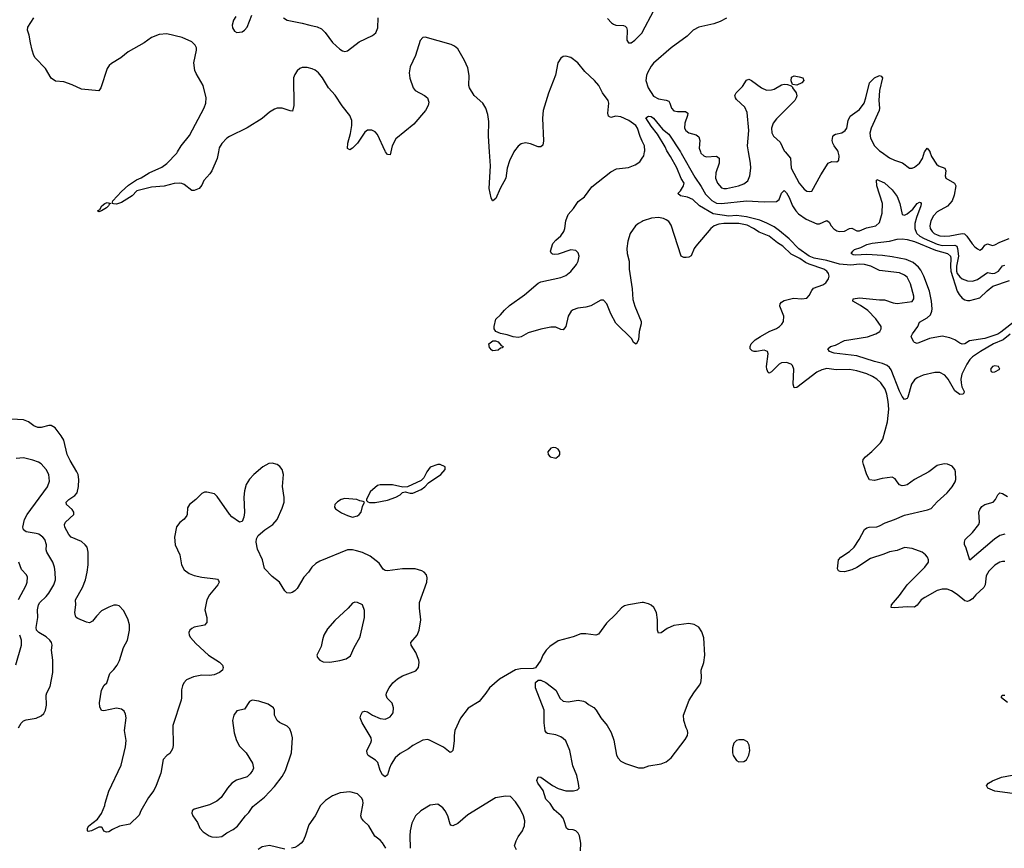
# Model space of a CAD drawing. Header units: inches. Extents: x 1449094 to 1618372, y 389908 to 534307.
# Tile 179 of 256: x 1525039 to 1532884, y 434450 to 441054. Entities that reach past the tile are written whole.
import ezdxf

# ---------------------------------------------------------------- set-up
doc = ezdxf.new("R2010")
doc.units = ezdxf.units.IN
doc.header["$MEASUREMENT"] = 0
for name, color, linetype in [('B5423', 7, 'Continuous'), ('B5424', 7, 'Continuous'), ('B5433', 7, 'Continuous'), ('B5434', 7, 'Continuous')]:
    doc.layers.add(name, color=color, linetype=linetype)

msp = doc.modelspace()

# ---------------------------------------------------------------- linework, layer by layer
at = {"layer": 'B5423', "color": 5}
for points, elevation in [([(1526622.8, 440000), (1526613.4, 439946.6), (1526570.2, 439849.8), (1526554.3, 439825.7), (1526507, 439773), (1526490, 439735.1), (1526470, 439709.6), (1526430, 439693.6), (1526410, 439693.3), (1526350, 439739.3), (1526330, 439749), (1526310, 439751.6), (1526270, 439749.1), (1526190, 439728.1), (1526090, 439718.3), (1525971, 439690), (1525935.5, 439650), (1525850, 439596.1), (1525810, 439584.8), (1525786.5, 439586.5), (1525775.3, 439590), (1525780.9, 439610), (1525850, 439683.7), (1525905.8, 439734.2), (1525970, 439778.8), (1526005.7, 439794.3), (1526070, 439834), (1526170, 439878.7), (1526211.8, 439908.2), (1526289.4, 439990), (1526295.5, 440000)], 580), ([(1527995.3, 440000), (1527990, 439976), (1527970, 439980.5), (1527954.7, 440000)], 580), ([(1528976.9, 440000), (1528941.1, 439930), (1528922, 439870), (1528913, 439790), (1528866.7, 439710), (1528834, 439630), (1528810, 439609.2), (1528806, 439610), (1528795.3, 439635.3), (1528778.9, 439710), (1528790.8, 439890), (1528782.9, 440000)], 580), ([(1530000, 439446.6), (1529969.5, 439430.5), (1529944.9, 439410), (1529903.9, 439350), (1529885.6, 439290), (1529877.5, 439230), (1529879.7, 439190), (1529895.8, 439130), (1529895.4, 439064.6), (1529918, 438910), (1529924.5, 438824.5), (1529940.2, 438770), (1529992, 438650), (1529991.8, 438630), (1529976, 438570), (1529970, 438502), (1529950, 438469.2), (1529930, 438481.2), (1529915.1, 438510), (1529790, 438636.2), (1529750, 438709.4), (1529718, 438790), (1529690, 438818.4), (1529670, 438817.6), (1529590, 438772.4), (1529550, 438762), (1529485.7, 438754.3), (1529450, 438741.3), (1529433, 438730), (1529408.7, 438690), (1529390, 438609.2), (1529370, 438582.7), (1529350, 438585.1), (1529310, 438604), (1529270, 438604.7), (1529190, 438587.7), (1529090, 438557.4), (1529033.9, 438526.1), (1529010, 438520.9), (1528970, 438525.8), (1528923.5, 438543.5), (1528870, 438552.4), (1528834, 438570), (1528818.9, 438590), (1528818.9, 438610), (1528831.7, 438668.3), (1528870, 438701.6), (1528900.9, 438739.1), (1528942.6, 438777.4), (1529059.8, 438860.2), (1529170, 438954), (1529190, 438964.9), (1529350, 439000.2), (1529390, 439014.3), (1529430, 439046), (1529476.1, 439103.9), (1529488.9, 439130), (1529496.5, 439170), (1529490, 439196.2), (1529470, 439214.7), (1529430, 439219.8), (1529330, 439186.6), (1529302.5, 439182.5), (1529284.1, 439184.1), (1529275.3, 439190), (1529269.3, 439210), (1529287, 439270), (1529310, 439296.3), (1529350, 439330.6), (1529375.2, 439364.8), (1529383.6, 439390), (1529389.6, 439450), (1529410, 439502.8), (1529451.1, 439548.9), (1529490, 439604.9), (1529538, 439642), (1529597.3, 439722.7), (1529750, 439842), (1529794.9, 439865.1), (1529890, 439877.4), (1529942.2, 439897.8), (1529979.2, 439920.8), (1530000, 439951.3)], 580), ([(1530000, 436408.2), (1529889.2, 436390.8), (1529858.6, 436381.4), (1529834.2, 436365.8), (1529790, 436315.6), (1529715.8, 436244.2), (1529650, 436157), (1529630, 436149.6), (1529550, 436159.7), (1529510, 436158.4), (1529450, 436135.1), (1529330, 436103.6), (1529261.7, 436058.3), (1529233.4, 436030), (1529207.7, 435990), (1529190, 435949), (1529150, 435889.2), (1529130, 435882.7), (1529030, 435880.9), (1528990, 435872.3), (1528860.7, 435799.3), (1528782.8, 435730), (1528753.4, 435686.6), (1528698.9, 435621.1), (1528612.6, 435567.4), (1528552.4, 435487.6), (1528507, 435390), (1528499.5, 435350), (1528501.1, 435310), (1528496.2, 435263.8), (1528490, 435228.7), (1528480.7, 435219.3), (1528470, 435213.2), (1528416.3, 435256.3), (1528310, 435309.6), (1528290, 435316.2), (1528250, 435311.8), (1528170.3, 435269.7), (1528137.5, 435242.5), (1528070, 435204.5), (1528030.6, 435170), (1527998.7, 435121.3), (1527984.9, 435090), (1527970, 435035.3), (1527950, 435019.3), (1527930, 435036), (1527911.6, 435070), (1527893.6, 435133.6), (1527873, 435153), (1527815.3, 435190), (1527806.3, 435206.3), (1527805.2, 435230), (1527836, 435290), (1527840.9, 435310), (1527839.3, 435330), (1527766.6, 435450), (1527752.7, 435490), (1527756, 435510), (1527770, 435538.8), (1527790, 435542.8), (1527810, 435537.3), (1527850, 435510.7), (1527910, 435484.4), (1527950, 435480.4), (1527970, 435486.4), (1527990, 435499.1), (1528013.6, 435530), (1528017, 435570), (1528007.2, 435607.2), (1527967.6, 435647.6), (1527959.3, 435670), (1527960.9, 435690), (1527983.7, 435730), (1528012.7, 435770), (1528050, 435802), (1528090, 435825.5), (1528195.1, 435864.9), (1528215.3, 435890), (1528221.2, 435930), (1528218, 435950), (1528194, 436010), (1528158, 436070), (1528156, 436090), (1528205.1, 436150), (1528222.9, 436190), (1528236.2, 436270), (1528223.9, 436363.9), (1528224.2, 436410), (1528282.9, 436570), (1528286.8, 436606.8), (1528280.9, 436630), (1528262.7, 436650), (1528242.6, 436662.6), (1528190, 436678.5), (1528090, 436678.2), (1527970, 436661.5), (1527950, 436663.5), (1527934, 436674), (1527902.2, 436722.2), (1527830, 436779.6), (1527770, 436807), (1527722, 436822), (1527690, 436829.6), (1527650, 436829.6), (1527430, 436739.6), (1527399.2, 436720.8), (1527367.7, 436690), (1527339.1, 436650), (1527301.6, 436610), (1527250, 436521.2), (1527230, 436501.2), (1527210, 436489.2), (1527190, 436484), (1527166.6, 436486.6), (1527150, 436502), (1527109, 436570), (1527050, 436617.2), (1526990, 436681.2), (1526974.5, 436750), (1526934.2, 436834.2), (1526923.7, 436890), (1526924.5, 436915.5), (1526938, 436942), (1526992.9, 436987.1), (1527057, 437030), (1527089.6, 437070), (1527130, 437160.7), (1527145.1, 437210), (1527146.5, 437246.5), (1527133.1, 437333.1), (1527141.3, 437430), (1527130, 437469.2), (1527112.8, 437492.8), (1527089.3, 437510), (1527050, 437519.7), (1527024.1, 437515.9), (1526976.3, 437490), (1526903, 437430), (1526870, 437392.3), (1526843.1, 437350), (1526830, 437298), (1526825.3, 437250), (1526830, 437126), (1526824, 437090), (1526810, 437055.3), (1526790, 437049.3), (1526730, 437093.2), (1526710, 437114), (1526612.7, 437252.7), (1526590, 437275.1), (1526530, 437289.2), (1526510, 437289.2), (1526490, 437279), (1526442.8, 437230), (1526390.8, 437190), (1526376.8, 437163.2), (1526374, 437110), (1526370, 437102), (1526350, 437074), (1526313.7, 437046.3), (1526287.7, 437012.3), (1526272.7, 436930), (1526276.4, 436870), (1526314.9, 436790), (1526328.4, 436710), (1526348, 436670), (1526390, 436641.6), (1526430, 436623.1), (1526490, 436610.4), (1526598, 436598), (1526614.4, 436594.4), (1526624, 436584), (1526627.3, 436570), (1526618, 436550), (1526550.3, 436470), (1526528.5, 436430), (1526514.9, 436350), (1526530.4, 436290), (1526530.3, 436249.7), (1526510, 436229.6), (1526430, 436211.5), (1526410, 436202), (1526394, 436190), (1526386, 436170), (1526388, 436150), (1526399.1, 436130), (1526441.7, 436081.7), (1526544, 435990), (1526630, 435934.4), (1526653.4, 435910), (1526659.1, 435890), (1526654, 435870), (1526630.8, 435850), (1526588.6, 435831.4), (1526550, 435826.9), (1526490, 435829.7), (1526423.5, 435816.5), (1526368, 435792), (1526346, 435770), (1526334.7, 435745.3), (1526327.5, 435712.5), (1526329, 435650), (1526324.9, 435630), (1526258.7, 435430), (1526262, 435270), (1526256.1, 435243.9), (1526234, 435206), (1526210, 435189.3), (1526182.9, 435157.1), (1526162.6, 435050), (1526124.9, 434950), (1526106.3, 434910), (1526066, 434854), (1526004.9, 434750), (1525990, 434715.3), (1525916.3, 434643.7), (1525833.4, 434626.6), (1525778.8, 434601.2), (1525750, 434582), (1525730, 434578), (1525710, 434586), (1525695.3, 434615.3), (1525690, 434618), (1525670, 434618), (1525610.6, 434589.4), (1525584, 434584), (1525578, 434590), (1525579, 434610), (1525589.3, 434630), (1525658, 434682), (1525691.6, 434728.4), (1525717.2, 434790), (1525719.3, 434810), (1525750, 434904.7), (1525846.1, 435113.9), (1525882.2, 435257.8), (1525887.7, 435310), (1525873.3, 435390), (1525886, 435490), (1525880.5, 435520.5), (1525870, 435544), (1525850, 435558.4), (1525810, 435566.3), (1525710, 435546.6), (1525689.2, 435549.2), (1525677.2, 435577.2), (1525674, 435610), (1525689.2, 435710), (1525712.7, 435750), (1525732, 435770), (1525758, 435842), (1525790, 435874), (1525814.5, 435910), (1525832.7, 435947.3), (1525866.2, 436050), (1525896.4, 436110), (1525912.3, 436187.7), (1525913.7, 436230), (1525900.1, 436280.1), (1525864.8, 436344.8), (1525830, 436382), (1525810, 436389), (1525790, 436388.7), (1525750, 436373.2), (1525690, 436342), (1525650, 436300.9), (1525619.2, 436260.8), (1525594, 436246), (1525570, 436251.8), (1525501.6, 436281.6), (1525489.6, 436289.6), (1525483.9, 436303.9), (1525478.4, 436330), (1525485.1, 436390), (1525482.9, 436430), (1525538.9, 436530), (1525562, 436590), (1525576.3, 436650), (1525583, 436710), (1525582.9, 436810), (1525575.1, 436850), (1525561.2, 436870), (1525530, 436896.2), (1525450, 436929.6), (1525430, 436952.3), (1525397.4, 437010), (1525394.7, 437030), (1525403, 437050), (1525469.5, 437110.5), (1525469.6, 437130), (1525457.6, 437150), (1525412, 437190), (1525409.6, 437210), (1525429.6, 437230), (1525478.8, 437261.2), (1525496, 437284), (1525507.6, 437332.4), (1525510.9, 437390), (1525503.5, 437430), (1525495.1, 437450), (1525440.3, 437540.3), (1525416.7, 437590), (1525390, 437702), (1525370, 437738.4), (1525322.2, 437802.2), (1525290, 437819.7), (1525270, 437820.5), (1525210, 437804.2), (1525184.4, 437804.4), (1525150, 437818), (1525109, 437850), (1525070, 437865.6), (1524927.3, 437872.7)], 620), ([(1525030, 435410.8), (1525050, 435447.3), (1525070, 435466), (1525090, 435475.3), (1525170, 435486.4), (1525210, 435505.5), (1525230, 435524), (1525245.1, 435550), (1525251.3, 435590), (1525249.7, 435670.4), (1525255.1, 435690), (1525281.3, 435738.7), (1525301.3, 435850), (1525303, 435950), (1525292.8, 436030), (1525296.3, 436070), (1525292.6, 436090), (1525279.8, 436110), (1525250, 436134.4), (1525191.5, 436170), (1525172.8, 436190), (1525168.9, 436210), (1525183.5, 436290), (1525180.4, 436350), (1525187.3, 436390), (1525198, 436410), (1525250, 436457.8), (1525270, 436482.3), (1525311.7, 436550), (1525323.9, 436590), (1525321.4, 436650), (1525314.8, 436690), (1525302, 436730), (1525253.7, 436810), (1525249.7, 436830), (1525252.4, 436870), (1525238.9, 436910), (1525221.6, 436930), (1525190, 436952.6), (1525170, 436959.7), (1525090, 436971.3), (1525068.7, 436988.7), (1525062.6, 437010), (1525078, 437070), (1525099.3, 437110), (1525261, 437330), (1525276.2, 437376.2), (1525269.7, 437430), (1525249.7, 437470), (1525210, 437514.3), (1525187.9, 437527.9), (1525144.2, 437544.2), (1525070, 437562.4), (1525010, 437556.8)], 640), ([(1525030, 436434), (1525090, 436548.2), (1525098.5, 436570), (1525101.3, 436610), (1525091.6, 436630), (1525053, 436673), (1525030.9, 436730)], 660), ([(1525008.5, 435911.5), (1525054, 436070), (1525053.3, 436110), (1525038.4, 436150)], 660), ([(1529506.3, 434430), (1529509.7, 434490), (1529498.9, 434550), (1529489.6, 434570), (1529469.7, 434589.7), (1529450, 434596.3), (1529410, 434599.7), (1529394.5, 434610), (1529378.5, 434670), (1529368.2, 434690), (1529352.8, 434710), (1529296.9, 434756.9), (1529266.7, 434806.7), (1529230, 434840.5), (1529209.8, 434910), (1529167.1, 434970), (1529159.7, 434990), (1529170, 435019.1), (1529190, 435017.1), (1529283, 434950), (1529330, 434927.6), (1529391.4, 434908.6), (1529451.8, 434908.2), (1529483.2, 434916.8), (1529497.2, 434930), (1529492.7, 434967.3), (1529477.6, 435030), (1529447.5, 435107.5), (1529422, 435230), (1529390, 435305.6), (1529370, 435326.3), (1529350, 435338.7), (1529310, 435354), (1529244.5, 435364.5), (1529235.3, 435370), (1529225.6, 435385.6), (1529217.2, 435450), (1529217.2, 435550), (1529149.5, 435729.5), (1529149.6, 435770.4), (1529170, 435790.7), (1529190, 435790.5), (1529230, 435770.4), (1529310, 435710.6), (1529345.1, 435645.1), (1529370, 435622.8), (1529410, 435617.3), (1529490, 435630.7), (1529530, 435622.8), (1529550, 435616), (1529570, 435596), (1529612.5, 435572.5), (1529632.1, 435552.1), (1529670.7, 435490), (1529720.7, 435430), (1529752.8, 435372.8), (1529772.5, 435312.5), (1529793.5, 435193.5), (1529807.7, 435167.7), (1529830, 435145.5), (1529865.9, 435125.8), (1529970, 435090.5), (1530000, 435092.1)], 620), ([(1527955.1, 434450), (1527930, 434493.3), (1527910, 434515.8), (1527867.7, 434547.7), (1527821.4, 434630), (1527777.4, 434670), (1527762.7, 434690), (1527757.3, 434710), (1527775.1, 434810), (1527773.3, 434830), (1527765.1, 434850), (1527730, 434883.6), (1527670, 434899.7), (1527592.9, 434892.9), (1527530, 434868.3), (1527475.8, 434830), (1527436.5, 434790), (1527392.9, 434710), (1527343.7, 434636.3), (1527314.4, 434545.6), (1527297.1, 434510), (1527280.5, 434490), (1527254, 434470), (1527230, 434456.9), (1527204.7, 434450)], 640), ([(1528997.2, 434437.2), (1528982, 434470), (1528994, 434510), (1529010, 434542.8), (1529044.5, 434590), (1529054, 434610), (1529060.5, 434630), (1529063, 434670), (1529052.6, 434710), (1529025.7, 434765.7), (1528990, 434819.5), (1528950, 434862.7), (1528910, 434866), (1528830, 434852.3), (1528610, 434717.4), (1528530, 434647.1), (1528490, 434629.6), (1528474.8, 434634.8), (1528470, 434642), (1528450, 434709.2), (1528427.8, 434750), (1528410, 434774), (1528370, 434802.9), (1528310, 434795.1), (1528235.5, 434750), (1528191.4, 434708.6), (1528163.6, 434650), (1528150.3, 434590), (1528147.4, 434550), (1528150.4, 434450)], 640), ([(1527150, 434442.9), (1527030, 434472.7), (1526970, 434461.2), (1526939.9, 434440.1)], 640)]:
    msp.add_lwpolyline(points, dxfattribs=dict(at, elevation=elevation))
for points, elevation in [([(1525670, 439523.7), (1525659, 439530), (1525678, 439542), (1525694, 439570), (1525716, 439590), (1525736.7, 439596.7), (1525762, 439590), (1525753.7, 439586.3), (1525746, 439570), (1525730, 439555.6), (1525690, 439529.6)], 580), ([(1528810, 438416), (1528800.1, 438420.1), (1528780.9, 438440.9), (1528777.2, 438470), (1528810, 438494.3), (1528830, 438494), (1528850, 438486), (1528876.3, 438456.3), (1528891.3, 438450), (1528882, 438438), (1528870, 438435.3), (1528850, 438419)], 580), ([(1529290, 437645.2), (1529270, 437639), (1529247.3, 437610), (1529251, 437590), (1529264.7, 437570), (1529310, 437558.8), (1529338.6, 437581.4), (1529344, 437590), (1529344, 437610), (1529328.7, 437630), (1529310, 437641.2)], 620), ([(1528390, 437509), (1528370, 437509), (1528310, 437489), (1528282.8, 437450), (1528258.5, 437401.5), (1528237.3, 437382.7), (1528127.7, 437332.3), (1528091.6, 437328.4), (1528010, 437346.6), (1527910, 437346), (1527890, 437341.2), (1527830.8, 437290), (1527802, 437230), (1527802, 437222), (1527811.6, 437211.6), (1527825.4, 437205.4), (1527870, 437207.3), (1527970, 437225.5), (1528035.3, 437250), (1528070, 437267.3), (1528090, 437286), (1528110, 437292), (1528150, 437281), (1528170, 437280.7), (1528238, 437310), (1528268, 437330), (1528296, 437364), (1528395.3, 437430), (1528428.7, 437470), (1528428, 437490)], 620), ([(1527630, 437237.6), (1527601, 437230), (1527570, 437212), (1527550.8, 437190), (1527546.8, 437170), (1527554.4, 437154.4), (1527603.4, 437123.4), (1527650, 437102), (1527690, 437090.6), (1527730, 437100.7), (1527744, 437110), (1527759, 437130), (1527770, 437174), (1527786, 437210), (1527775.3, 437215.3), (1527750, 437219), (1527726, 437230)], 620), ([(1527710, 436412.7), (1527690, 436404), (1527656.2, 436363.8), (1527550, 436265.1), (1527490, 436198.4), (1527462.4, 436150), (1527450.6, 436110.6), (1527442, 436058), (1527407.3, 435990), (1527410.8, 435970), (1527430.8, 435950), (1527457.3, 435937.3), (1527510, 435932.4), (1527590, 435946), (1527638.9, 435961.1), (1527674.8, 435985.3), (1527703.1, 436050), (1527748.4, 436130), (1527755.4, 436150), (1527785.1, 436290), (1527786, 436346), (1527769.6, 436389.6), (1527730, 436409.3)], 640), ([(1526890, 435629.6), (1526870, 435620.7), (1526830, 435559.3), (1526770, 435546), (1526743.8, 435510), (1526734.9, 435470), (1526748.5, 435371.5), (1526767.4, 435310), (1526790, 435264.9), (1526842, 435210), (1526894.8, 435130), (1526902.8, 435090), (1526894.8, 435070), (1526876.1, 435043.9), (1526850, 435019.3), (1526766.4, 434993.6), (1526730, 434969.6), (1526694, 434930), (1526644.2, 434855.8), (1526610, 434824.7), (1526550, 434797.6), (1526430, 434762), (1526412, 434750), (1526411.3, 434730), (1526418, 434710), (1526456.4, 434656.4), (1526474.9, 434610), (1526500.5, 434580.5), (1526547.3, 434550), (1526570, 434542.6), (1526610, 434538.7), (1526650, 434544.9), (1526690, 434573), (1526740.1, 434599.9), (1526773.1, 434626.9), (1526837.2, 434710), (1526864.2, 434735.8), (1526896.9, 434783.1), (1526990, 434857.3), (1527070, 434942), (1527130, 435023), (1527156.9, 435070), (1527204.2, 435210), (1527211.4, 435331.4), (1527205.4, 435365.4), (1527190, 435402), (1527170, 435424), (1527110, 435454), (1527089.4, 435469.4), (1527069.3, 435510), (1527069.3, 435550), (1527061.2, 435570), (1527017.7, 435597.7), (1526943.9, 435623.9)], 640)]:
    msp.add_lwpolyline(points, close=True, dxfattribs=dict(at, elevation=elevation))
at = {"layer": 'B5424', "color": 5, "elevation": 580}
for points in [[(1526295.5, 440000), (1526326, 440050), (1526391.2, 440130), (1526508.3, 440351.7), (1526521.2, 440390), (1526523.7, 440430), (1526499.9, 440530), (1526444.6, 440624.6), (1526434.3, 440650), (1526427.5, 440710), (1526448.7, 440810), (1526446.4, 440830), (1526437, 440850), (1526410, 440877.7), (1526333.1, 440913.1), (1526210, 440941.2), (1526150, 440935.5), (1526088.8, 440911.2), (1526030.8, 440869.2), (1525901.7, 440798.3), (1525845.7, 440750), (1525770, 440704.8), (1525751.1, 440688.9), (1525735.7, 440664.3), (1525684.8, 440510), (1525670, 440487.2), (1525530, 440501.3), (1525455.6, 440535.6), (1525390, 440558.2), (1525323.7, 440563.7), (1525288.1, 440588.1), (1525243.8, 440663.8), (1525162.7, 440750), (1525151.1, 440770), (1525138.3, 440810), (1525123.5, 440870), (1525115.3, 440930), (1525100.2, 440970), (1525104.7, 440995.3), (1525151.6, 441068.4)], [(1526760.1, 441079.9), (1526743.3, 441050), (1526732, 441010), (1526733.5, 440990), (1526750, 440961.8), (1526770, 440952.3), (1526810, 440957.2), (1526830.7, 440969.3), (1526850, 440993.4), (1526887.9, 441090)], [(1527140.9, 441070), (1527169.5, 441049.5), (1527290, 441027.6), (1527350, 441009.4), (1527410, 440997.8), (1527442.3, 440982.3), (1527472.7, 440952.7), (1527530, 440873.6), (1527590, 440819), (1527610, 440806.7), (1527630, 440801.5), (1527650, 440804.6), (1527743.5, 440876.5), (1527850, 440928.8), (1527875.8, 440950), (1527893, 440990), (1527894.9, 441070)], [(1529723.2, 441063.2), (1529753.1, 441030), (1529770, 441018.2), (1529790, 441009.4), (1529848.8, 441008.8), (1529863.4, 441003.4), (1529873.1, 440993.1), (1529878.9, 440970), (1529875.8, 440890), (1529890, 440870.5), (1529910, 440870.4), (1529941.6, 440890), (1529999.1, 440950), (1530000, 440951.8)], [(1528782.9, 440000), (1528773.9, 440126.1), (1528776.5, 440243.5), (1528770, 440297.2), (1528753, 440350), (1528728.5, 440390), (1528660.4, 440450), (1528621.7, 440510), (1528618.3, 440530), (1528619.7, 440610), (1528608.3, 440670), (1528583.5, 440730), (1528530, 440822.9), (1528504.4, 440844.4), (1528477.3, 440857.2), (1528270, 440914.7), (1528250, 440913.3), (1528230, 440889.5), (1528192.4, 440770), (1528150, 440677.6), (1528143, 440630), (1528148, 440588), (1528174.6, 440510), (1528190, 440488.9), (1528264, 440450), (1528287.7, 440430), (1528297.5, 440397.5), (1528292.7, 440370), (1528272.7, 440330), (1528179.1, 440220.9), (1528035.7, 440104.3), (1528006.4, 440050), (1527995.3, 440000)], [(1530000, 440085.6), (1529982.8, 440122.8), (1529960.4, 440190), (1529947.5, 440210), (1529893.7, 440250), (1529830, 440280.7), (1529790, 440285.2), (1529750, 440274.7), (1529730, 440285.6), (1529726.1, 440310), (1529732.5, 440390), (1529726.9, 440410), (1529681.6, 440470), (1529653.2, 440530), (1529618.6, 440570), (1529541.2, 440641.2), (1529484.8, 440710), (1529430, 440751.6), (1529390, 440763.9), (1529370, 440761.7), (1529350, 440748.3), (1529327, 440710), (1529307.1, 440612.9), (1529252.8, 440467.2), (1529210.2, 440329.8), (1529204.7, 440270), (1529211.7, 440088.3), (1529206, 440054), (1529190, 440042), (1529170, 440041.6), (1529110, 440066), (1529070, 440071.8), (1529035.6, 440064.4), (1529010, 440046.6), (1528982, 440010), (1528976.9, 440000)], [(1527954.7, 440000), (1527950, 440006), (1527890, 440138.9), (1527870, 440161.1), (1527845.4, 440174.6), (1527810, 440173.5), (1527790, 440156.9), (1527730.2, 440070), (1527690, 440031.2), (1527670, 440017), (1527650, 440028.7), (1527652.3, 440070), (1527674.2, 440145.8), (1527685, 440210), (1527684.5, 440250), (1527670.6, 440290), (1527607.5, 440367.5), (1527552.1, 440452.1), (1527498.3, 440510), (1527451.9, 440590), (1527420.2, 440630), (1527392, 440652), (1527370, 440662.1), (1527330, 440673.2), (1527290, 440673.4), (1527270, 440664.1), (1527250, 440647.2), (1527230, 440618), (1527219.7, 440590), (1527222.3, 440370), (1527213.7, 440326.3), (1527192.8, 440327.2), (1527130, 440348.9), (1527090, 440348.1), (1527070, 440342.3), (1527030, 440317.8), (1526970, 440267.4), (1526850, 440192.1), (1526710, 440123.7), (1526690, 440109.8), (1526650, 440066.8), (1526628.3, 440031.7), (1526622.8, 440000)]]:
    msp.add_lwpolyline(points, dxfattribs=at)
at = {"layer": 'B5433', "color": 5}
for points, elevation in [([(1530000, 439951.3), (1530012.8, 439970), (1530018, 440000)], 580), ([(1532930, 438548), (1532876.5, 438503.5), (1532797.5, 438470), (1532694.4, 438410), (1532630, 438365.8), (1532610, 438346.3), (1532584.6, 438310), (1532546.6, 438230), (1532539.3, 438190), (1532540.4, 438160.4), (1532546.7, 438126.7), (1532564.7, 438090), (1532562, 438078), (1532554, 438070), (1532530, 438066), (1532490, 438097), (1532436.8, 438190), (1532410, 438222), (1532370, 438241.2), (1532330, 438242), (1532239.2, 438220.8), (1532190, 438198.5), (1532170, 438183.1), (1532144.7, 438150), (1532114.9, 438045.1), (1532110, 438036), (1532090, 438027.8), (1532070, 438051.5), (1532050, 438094), (1531982.2, 438262.2), (1531970, 438281), (1531950, 438298), (1531913.9, 438313.9), (1531850, 438328.9), (1531710, 438374.2), (1531530, 438395.4), (1531492.7, 438410), (1531479.3, 438430), (1531499, 438450), (1531539.7, 438460.3), (1531610, 438496.1), (1531793.9, 438526.1), (1531860.9, 438550), (1531892.3, 438570), (1531902.9, 438590), (1531902.9, 438610), (1531861.8, 438670), (1531796.6, 438736.6), (1531737.5, 438777.5), (1531677.2, 438810), (1531679, 438830), (1531730, 438837.3), (1531890, 438820.2), (1531930, 438822.3), (1531998.7, 438798.7), (1532030, 438793.2), (1532150, 438808.9), (1532162.4, 438830), (1532164.7, 438850), (1532137.4, 438950), (1532110, 439002), (1532090, 439018.2), (1532050, 439035.7), (1531890, 439055.7), (1531820.5, 439090), (1531770, 439103.6), (1531730, 439104.6), (1531662.6, 439097.4), (1531570, 439104.6), (1531470, 439134.6), (1531370, 439152.4), (1531330, 439170.2), (1531246.8, 439226.8), (1531170, 439306.9), (1531092.2, 439372.2), (1531050, 439402), (1530992.4, 439432.4), (1530935.9, 439455.9), (1530830, 439482.4), (1530750, 439492.5), (1530690, 439488), (1530565.6, 439505.6), (1530456, 439570), (1530402, 439622), (1530359.3, 439639.3), (1530304, 439650), (1530284, 439670), (1530304, 439690), (1530329, 439730), (1530332.7, 439750), (1530310, 439788.7), (1530274.6, 439874.6), (1530225, 439965), (1530201.7, 440000)], 560), ([(1530303.7, 440000), (1530310.3, 439990), (1530419.1, 439799.1), (1530470, 439724.9), (1530504.5, 439664.5), (1530554.2, 439614.2), (1530591.5, 439591.5), (1530630.1, 439590.1), (1530830, 439611.6), (1530970, 439601.9), (1531070, 439604.7), (1531090, 439620.5), (1531110, 439670.8), (1531130, 439694), (1531150, 439673.4), (1531170, 439637.6), (1531197.8, 439570), (1531223.9, 439530), (1531245.8, 439505.8), (1531305, 439465), (1531390, 439427.3), (1531412.9, 439427.1), (1531470, 439454.9), (1531490, 439441.6), (1531506, 439410), (1531526.6, 439386.6), (1531550, 439371.1), (1531570, 439365.2), (1531610, 439367.5), (1531650, 439390.2), (1531670, 439393.1), (1531710, 439372.4), (1531730, 439372.2), (1531785.1, 439394.9), (1531859.6, 439410), (1531890, 439437), (1531911.4, 439511.4), (1531914.2, 439590), (1531869.7, 439730), (1531864.8, 439775.2), (1531870, 439781), (1531930, 439753.1), (1531990, 439699.3), (1532030, 439645.4), (1532051.5, 439590), (1532070, 439502), (1532090, 439495.3), (1532110, 439507.2), (1532155.2, 439544.8), (1532190, 439588), (1532210, 439599.6), (1532217, 439597), (1532222, 439590), (1532219.4, 439570), (1532183.7, 439476.3), (1532172.5, 439430), (1532171.7, 439390), (1532181, 439361), (1532187.5, 439350), (1532211.6, 439330), (1532246.6, 439310), (1532350, 439264.4), (1532390, 439255.7), (1532490, 439257.8), (1532505, 439250), (1532512.6, 439230), (1532520.1, 439170), (1532502.8, 439090), (1532504.1, 439050), (1532510, 439032.5), (1532530, 439003.9), (1532550, 438988.7), (1532590, 438972.3), (1532630, 438970.1), (1532670, 438982.6), (1532750, 439039.3), (1532790, 439030.2), (1532810, 439032.9), (1532838.9, 439050), (1532870, 439093.7), (1532890, 439097.8)], 560), ([(1530462.6, 440000), (1530466.2, 439990), (1530490, 439970.3), (1530510, 439961.7), (1530590, 439966), (1530612.4, 439950), (1530611.6, 439910), (1530585.9, 439834.1), (1530582.7, 439790), (1530598.8, 439750), (1530630, 439714.7), (1530650, 439707.6), (1530670, 439709.3), (1530765.2, 439730), (1530810, 439745.5), (1530840.5, 439770), (1530857.8, 439810), (1530863.4, 439870), (1530862.2, 439910), (1530847, 440000)], 580), ([(1531138.6, 440000), (1531180.3, 439950), (1531187, 439870), (1531250, 439751.8), (1531290, 439702.6), (1531310, 439688.5), (1531330, 439683.8), (1531351.3, 439688.7), (1531421.3, 439818.7), (1531481.2, 439910), (1531510, 439924), (1531550, 439921), (1531565.2, 439934.8), (1531569.3, 439970), (1531564.5, 439990), (1531560.8, 440000)], 580), ([(1531904.4, 440000), (1531970, 439953.6), (1532010, 439934.2), (1532072.3, 439912.3), (1532130, 439870.4), (1532150, 439871.7), (1532170, 439879.6), (1532210, 439911.4), (1532231.9, 439948.1), (1532248.6, 440000)], 580), ([(1532291.4, 440000), (1532304.2, 439964.2), (1532343.6, 439903.6), (1532360.4, 439890), (1532410.4, 439870), (1532418.3, 439850), (1532414, 439810), (1532418, 439790), (1532486.4, 439750), (1532497.4, 439730), (1532485.5, 439654.5), (1532468.2, 439610), (1532431.4, 439568.6), (1532350, 439522.7), (1532321.3, 439490), (1532299.6, 439450), (1532290.3, 439410), (1532293.8, 439390), (1532310, 439364.7), (1532326.5, 439350), (1532350, 439338.6), (1532370, 439331.8), (1532410, 439327.9), (1532450.8, 439330.8), (1532550, 439350.1), (1532566.6, 439346.6), (1532587.1, 439330), (1532628.5, 439268.5), (1532650, 439244.9), (1532670, 439227.2), (1532690, 439217), (1532710, 439230.4), (1532730, 439257.6), (1532750, 439268.9), (1532790, 439255.2), (1532810, 439258.8), (1532850, 439281.7), (1532922, 439310)], 580), ([(1532890, 436734.7), (1532870, 436735.4), (1532850, 436729.6), (1532810, 436706.6), (1532760.1, 436659.9), (1532738.7, 436621.3), (1532730.9, 436550), (1532720.8, 436530), (1532657, 436470), (1532630, 436438.4), (1532610, 436424.2), (1532590, 436418), (1532570, 436421.3), (1532510, 436473.7), (1532463.4, 436503.4), (1532430, 436514.6), (1532390, 436515.4), (1532350, 436503.7), (1532250.3, 436450), (1532222, 436430), (1532190, 436387.6), (1532170, 436372.4), (1532110, 436373.6), (1532006.2, 436366.2), (1531984, 436370), (1531986, 436390), (1532000.4, 436410), (1532050, 436465.8), (1532109.4, 436550.6), (1532251, 436690), (1532281.3, 436730), (1532280.5, 436750), (1532271.3, 436770), (1532256.9, 436790), (1532230, 436809.6), (1532150, 436840.8), (1532090, 436847.4), (1532030, 436822.5), (1531970, 436813.3), (1531925.6, 436794.4), (1531818.9, 436761.1), (1531710, 436689), (1531670, 436668.8), (1531610, 436653.6), (1531576, 436656), (1531562.5, 436662.5), (1531556.5, 436676.5), (1531563.7, 436750), (1531580.9, 436770), (1531650, 436816.4), (1531687.3, 436850), (1531727.3, 436910), (1531770, 436990.7), (1531790, 437004.9), (1531808, 437010), (1531867.7, 437012.3), (1531890, 437019.3), (1531935.6, 437044.4), (1532010, 437070.4), (1532090, 437106.4), (1532272.8, 437147.2), (1532301, 437159), (1532349.8, 437210.2), (1532430, 437282), (1532469.6, 437330), (1532492.4, 437370), (1532497.4, 437390), (1532496.2, 437450), (1532489.4, 437470), (1532470, 437496), (1532432.1, 437512.1), (1532404.5, 437515.5), (1532350, 437501.2), (1532282.8, 437450), (1532170, 437389.6), (1532110, 437347.8), (1532090, 437341.6), (1532070, 437339.5), (1532050, 437346), (1532029.6, 437369.6), (1532015.9, 437395.9), (1531990, 437407), (1531910, 437398), (1531850, 437381.7), (1531810, 437387.6), (1531790, 437426), (1531763.2, 437510), (1531758.2, 437530), (1531759.7, 437550), (1531777.6, 437570), (1531830, 437611.7), (1531897.5, 437682.5), (1531916.8, 437710), (1531953.5, 437850), (1531963.7, 437950), (1531959.8, 438010), (1531947.6, 438070), (1531934.3, 438110), (1531900.3, 438160.3), (1531868.8, 438188.8), (1531834.3, 438210), (1531790, 438230.5), (1531710, 438255.5), (1531650, 438264.9), (1531544.7, 438264.7), (1531470, 438273.7), (1531430, 438263.5), (1531390, 438243.8), (1531230, 438122.7), (1531210, 438120.5), (1531201, 438150), (1531206, 438270), (1531197, 438297), (1531186.6, 438310), (1531150, 438322.2), (1531110, 438320.4), (1531090, 438309.6), (1531030, 438246.3), (1531010, 438237), (1531002.8, 438242.8), (1530991.3, 438270), (1530988.8, 438290), (1531003, 438390), (1530997, 438410), (1530970, 438420.5), (1530910, 438409.6), (1530890, 438409.6), (1530875.3, 438415.3), (1530859.5, 438430), (1530859.5, 438450), (1530868.2, 438471.8), (1530898.2, 438501.8), (1530940.7, 438530), (1531009.5, 438570), (1531070, 438593.8), (1531092.2, 438607.8), (1531112.1, 438627.9), (1531124.5, 438650), (1531128.9, 438690), (1531096.3, 438770), (1531098.4, 438790), (1531110, 438801.6), (1531130, 438814.9), (1531205.3, 438834.7), (1531271.3, 438828.7), (1531310, 438834.4), (1531330, 438855.5), (1531350, 438897.1), (1531365, 438915), (1531438.2, 438941.8), (1531462.2, 438957.8), (1531483.6, 438990), (1531487.6, 439010), (1531482.4, 439030), (1531469.7, 439050), (1531446.8, 439066.8), (1531330, 439105.2), (1531299.7, 439119.7), (1531254, 439150), (1531185.8, 439185.8), (1531119.4, 439250), (1531076.6, 439276.6), (1531010.8, 439330), (1530930, 439361), (1530886.4, 439390), (1530835.7, 439415.7), (1530770, 439430.3), (1530650, 439430.2), (1530610, 439424.7), (1530572.1, 439410), (1530547.1, 439390), (1530426.5, 439250), (1530413.4, 439230), (1530390, 439172), (1530370, 439160.5), (1530350, 439158), (1530330, 439158.4), (1530309.6, 439170), (1530230, 439415.3), (1530210, 439445.2), (1530190, 439459.5), (1530168.7, 439470), (1530130, 439477.7), (1530072.2, 439472.2), (1530006.4, 439450), (1530000, 439446.6)], 580), ([(1532990, 438666.8), (1532856.9, 438563.1), (1532831.8, 438548.2), (1532730, 438514.4), (1532605.9, 438494.1), (1532570, 438469.7), (1532550, 438468.2), (1532530, 438476.4), (1532490, 438502.4), (1532450, 438519.3), (1532390, 438530.6), (1532287.9, 438512.1), (1532190, 438473.3), (1532170, 438480.9), (1532160.9, 438490), (1532142.9, 438530), (1532151.6, 438550), (1532195.1, 438610), (1532210, 438643), (1532270, 438676.9), (1532297.2, 438702.8), (1532307.9, 438730), (1532309.9, 438750), (1532303.6, 438810), (1532287.7, 438890), (1532244.1, 439010), (1532218.2, 439058.2), (1532200.7, 439080.7), (1532158, 439118), (1532101.6, 439141.6), (1531990, 439165.2), (1531914.7, 439174.7), (1531790, 439182.1), (1531698, 439178), (1531680.1, 439180.1), (1531665.2, 439190), (1531677, 439210), (1531690, 439221.6), (1531741.4, 439238.6), (1531790, 439263.1), (1531832.5, 439272.5), (1531970, 439287.9), (1532030, 439303.7), (1532070, 439307), (1532110, 439302.4), (1532170, 439285.5), (1532336.8, 439216.8), (1532431.6, 439191.6), (1532455.2, 439170), (1532459.5, 439150), (1532454.6, 439090), (1532458.6, 439050), (1532509.2, 438889.2), (1532524.1, 438864.1), (1532550, 438835.8), (1532570, 438821.7), (1532590, 438815.7), (1532610, 438816.8), (1532690, 438837.4), (1532746.7, 438893.3), (1532793.1, 438930), (1532925.7, 438974.3)], 540), ([(1532890, 436954.2), (1532850, 436942), (1532806.3, 436913.7), (1532610, 436746), (1532577.4, 436850), (1532566.9, 436870), (1532567.1, 436890), (1532573.7, 436910), (1532632.2, 436967.8), (1532680.5, 437030), (1532685.6, 437050), (1532682.4, 437130), (1532688.4, 437151.6), (1532705.9, 437174.1), (1532730, 437190.4), (1532794.5, 437210), (1532813.6, 437230), (1532833.3, 437266.7), (1532850, 437282), (1532870, 437278.4), (1532910, 437254)], 560), ([(1530000, 435092.1), (1530010, 435092.7), (1530052.9, 435107.1), (1530150, 435123.1), (1530190, 435138.4), (1530230, 435170.5), (1530341.8, 435318.2), (1530359.5, 435350), (1530363.7, 435370), (1530361.2, 435390), (1530349.4, 435410), (1530330, 435468), (1530327, 435510), (1530373.7, 435630), (1530410, 435688.5), (1530456.9, 435750), (1530466.3, 435770), (1530471.6, 435810), (1530467.6, 435870), (1530489.7, 435930), (1530498.7, 435990), (1530490, 436128), (1530475.4, 436175.4), (1530450, 436213.3), (1530413.2, 436233.2), (1530370, 436241.1), (1530250, 436227.1), (1530198, 436202), (1530150, 436166.3), (1530130, 436165.1), (1530119.7, 436190), (1530121.4, 436270), (1530112.9, 436330), (1530091.1, 436370), (1530070, 436388.2), (1530050, 436399.7), (1530010, 436409.7), (1530000, 436408.2)], 620), ([(1532911, 435611), (1532861.2, 435650), (1532862, 435658), (1532868, 435670), (1532889.6, 435670.4)], 580), ([(1532950, 434888), (1532810, 434905.1), (1532753.2, 434930), (1532742.7, 434950), (1532759.3, 434970), (1532790, 434988.4), (1532862.9, 435017.1), (1532990, 435042.3)], 580)]:
    msp.add_lwpolyline(points, dxfattribs=dict(at, elevation=elevation))
for points, elevation in [([(1532810, 438296), (1532790, 438289), (1532774.8, 438270), (1532781, 438250), (1532790, 438246), (1532810, 438248.2), (1532848, 438270), (1532838, 438290)], 580), ([(1530810, 435314), (1530770, 435314), (1530750.9, 435309.1), (1530730, 435288), (1530717.3, 435250), (1530717.3, 435210), (1530724, 435190), (1530750, 435151), (1530770, 435138.8), (1530810, 435142.8), (1530830, 435156), (1530850, 435192), (1530858, 435230), (1530852.5, 435272.5), (1530838, 435298)], 620)]:
    msp.add_lwpolyline(points, close=True, dxfattribs=dict(at, elevation=elevation))
at = {"layer": 'B5434', "color": 5}
for points, elevation in [([(1530000, 440951.8), (1530091.8, 441128.2)], 580), ([(1530670, 441067.3), (1530620.6, 441039.4), (1530570, 441021.7), (1530450, 440994.7), (1530406, 440970), (1530358.4, 440921.6), (1530230, 440829.8), (1530090, 440708.7), (1530070, 440683.1), (1530040.2, 440630), (1530033, 440610), (1530028.4, 440570), (1530046, 440510), (1530090, 440445.8), (1530130, 440422.8), (1530190, 440413.7), (1530210, 440404.9), (1530220.2, 440390), (1530233.2, 440350), (1530250, 440327.3), (1530281.6, 440321.6), (1530343.4, 440323.4), (1530362, 440310), (1530360.7, 440290), (1530338.8, 440230), (1530335.3, 440190), (1530346.5, 440170), (1530370, 440152.8), (1530430, 440136.2), (1530450, 440121.3), (1530458.3, 440090), (1530451.9, 440030), (1530462.6, 440000)], 580), ([(1530847, 440000), (1530838.5, 440050), (1530849, 440170), (1530834.7, 440314.7), (1530817, 440357), (1530750, 440419.3), (1530742, 440430), (1530738, 440450), (1530746.6, 440470), (1530798, 440522), (1530830, 440570.8), (1530850, 440579.1), (1530870, 440570.4), (1530950, 440510.4), (1530990, 440492), (1531030, 440494.6), (1531050, 440501.5), (1531110, 440535.8), (1531130, 440540.4), (1531156.5, 440536.5), (1531186.6, 440526.6), (1531197.2, 440517.2), (1531198, 440510), (1531226.1, 440470), (1531231.5, 440448.5), (1531227.2, 440430), (1531214.9, 440410), (1531070, 440264.1), (1531042.6, 440230), (1531030.2, 440190), (1531031.3, 440151.3), (1531045.3, 440125.3), (1531098, 440078), (1531130.3, 440010), (1531138.6, 440000)], 580), ([(1531560.8, 440000), (1531557, 440010), (1531527.8, 440047.8), (1531517, 440070), (1531514, 440090), (1531517.5, 440122.5), (1531525.4, 440134.6), (1531538.4, 440141.6), (1531590, 440152), (1531616.3, 440170), (1531630.9, 440190), (1531641, 440250), (1531655.8, 440284.2), (1531730, 440339), (1531766.8, 440390), (1531781.6, 440430), (1531809.7, 440550.3), (1531849.4, 440590), (1531890, 440608.2), (1531903.8, 440603.8), (1531913.1, 440590), (1531890.8, 440489.2), (1531884, 440410), (1531890.2, 440350), (1531887.3, 440330), (1531822.5, 440190), (1531812.5, 440150), (1531818.6, 440110), (1531849.1, 440049.1), (1531890.3, 440010), (1531904.4, 440000)], 580), ([(1530201.7, 440000), (1530195.1, 440010), (1530181.1, 440041.1), (1530120.6, 440140.6), (1530070, 440206.6), (1530027, 440273), (1530050, 440285.5), (1530070, 440282.4), (1530090, 440270.3), (1530162, 440182), (1530210, 440141.6), (1530303.7, 440000)], 560), ([(1530018, 440000), (1530019.8, 440010), (1530016.5, 440050), (1530000, 440085.6)], 580), ([(1532248.6, 440000), (1532250, 440004.4), (1532270, 440030.4), (1532290, 440003.8), (1532291.4, 440000)], 580)]:
    msp.add_lwpolyline(points, dxfattribs=dict(at, elevation=elevation))
at = {"layer": 'B5434', "color": 5, "elevation": 580}
msp.add_lwpolyline([(1531230, 440533.2), (1531196.6, 440536.6), (1531186.7, 440566.7), (1531190, 440597.1), (1531210, 440605.5), (1531250, 440599.6), (1531279.1, 440590), (1531286.7, 440570), (1531270, 440549.8)], close=True, dxfattribs=at)

doc.saveas('drawing.dxf')
